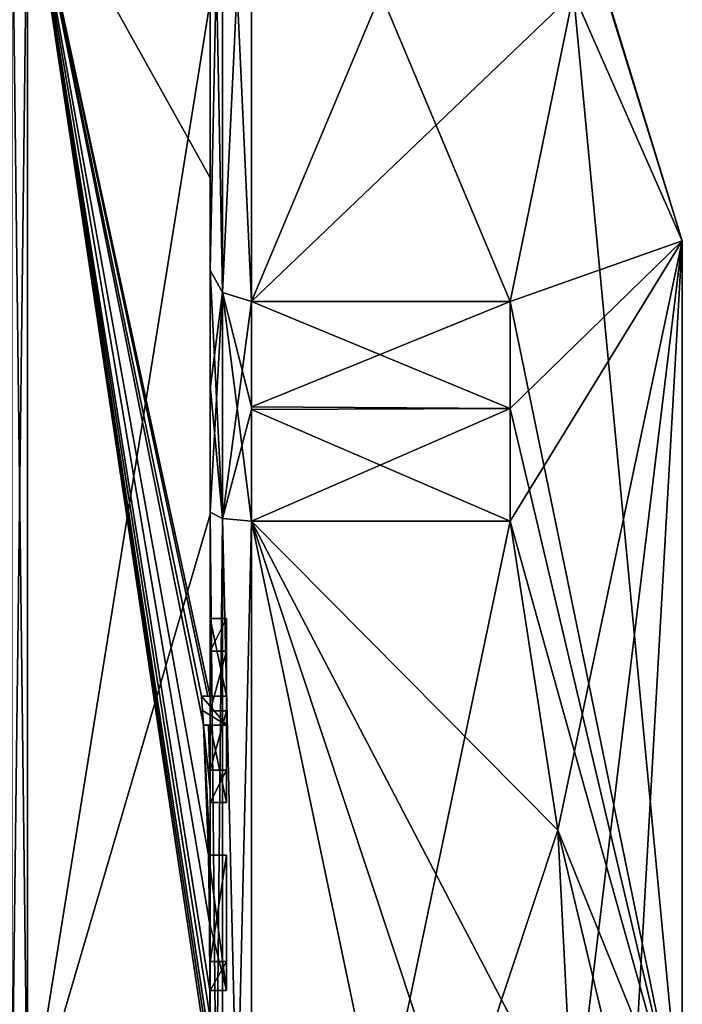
# Model space of a CAD drawing. Extents: x -23 to 700, y -1999 to -1.
# Tile 104 of 224: x 692 to 700, y -1970 to -1959. Entities that reach past the tile are written whole.
import ezdxf

# ---------------------------------------------------------------- set-up
doc = ezdxf.new("R2010")
doc.units = 0
doc.header["$LTSCALE"] = 5.485125
for name, color, linetype in [('1019', 7, 'CONTINUOUS'), ('1020', 7, 'CONTINUOUS'), ('1021', 7, 'CONTINUOUS'), ('1022', 7, 'CONTINUOUS'), ('1023', 7, 'CONTINUOUS'), ('1024', 7, 'CONTINUOUS'), ('1025', 7, 'CONTINUOUS'), ('1026', 7, 'CONTINUOUS'), ('1027', 7, 'CONTINUOUS'), ('1028', 7, 'CONTINUOUS'), ('1029', 7, 'CONTINUOUS'), ('1075', 7, 'CONTINUOUS'), ('1076', 7, 'CONTINUOUS'), ('1080', 7, 'CONTINUOUS'), ('901', 7, 'CONTINUOUS'), ('902', 7, 'CONTINUOUS'), ('905', 7, 'CONTINUOUS'), ('906', 7, 'CONTINUOUS'), ('907', 7, 'CONTINUOUS'), ('908', 7, 'CONTINUOUS'), ('913', 7, 'CONTINUOUS'), ('914', 7, 'CONTINUOUS'), ('919', 7, 'CONTINUOUS'), ('920', 7, 'CONTINUOUS'), ('922', 7, 'CONTINUOUS'), ('953', 7, 'CONTINUOUS'), ('959', 7, 'CONTINUOUS'), ('960', 7, 'CONTINUOUS'), ('961', 7, 'CONTINUOUS'), ('962', 7, 'CONTINUOUS'), ('980', 7, 'CONTINUOUS'), ('981', 7, 'CONTINUOUS'), ('982', 7, 'CONTINUOUS'), ('983', 7, 'CONTINUOUS')]:
    doc.layers.add(name, color=color, linetype=linetype)

msp = doc.modelspace()

# ---------------------------------------------------------------- linework, layer by layer
at = {"layer": '1019', "linetype": 'CONTINUOUS'}
for points in [[(694.4, -1969.878, -19.196), (694.4, -1969.878, -16.5), (694.6, -1969.878, -19.196), (694.4, -1969.878, -19.196)], [(694.4, -1969.878, -16.5), (694.6, -1969.878, -16.5), (694.6, -1969.878, -19.196), (694.4, -1969.878, -16.5)]]:
    msp.add_3dface(points, dxfattribs=at)
at = {"layer": '1020', "linetype": 'CONTINUOUS'}
for points in [[(694.4, -1969.878, -16.5), (694.4, -1970.227, -16.5), (694.6, -1969.878, -16.5), (694.4, -1969.878, -16.5)], [(694.4, -1970.227, -16.5), (694.6, -1970.227, -16.5), (694.6, -1969.878, -16.5), (694.4, -1970.227, -16.5)]]:
    msp.add_3dface(points, dxfattribs=at)
at = {"layer": '1021', "linetype": 'CONTINUOUS'}
for points in [[(694.4, -1970.227, -19.46), (694.399, -1970.227, -19.5), (694.6, -1970.227, -16.5), (694.4, -1970.227, -19.46)], [(694.399, -1970.227, -19.5), (694.6, -1970.227, -19.5), (694.6, -1970.227, -16.5), (694.399, -1970.227, -19.5)], [(694.4, -1970.227, -16.5), (694.4, -1970.227, -19.419), (694.6, -1970.227, -16.5), (694.4, -1970.227, -16.5)], [(694.4, -1970.227, -19.419), (694.4, -1970.227, -19.46), (694.6, -1970.227, -16.5), (694.4, -1970.227, -19.419)]]:
    msp.add_3dface(points, dxfattribs=at)
at = {"layer": '1022', "linetype": 'CONTINUOUS'}
for points in [[(694.394, -1969.404, -19.5), (694.383, -1968.594, -19.5), (694.6, -1970.227, -19.5), (694.394, -1969.404, -19.5)], [(694.383, -1968.594, -19.5), (694.6, -1968.594, -19.5), (694.6, -1970.227, -19.5), (694.383, -1968.594, -19.5)], [(694.399, -1970.227, -19.5), (694.394, -1969.404, -19.5), (694.6, -1970.227, -19.5), (694.399, -1970.227, -19.5)]]:
    msp.add_3dface(points, dxfattribs=at)
at = {"layer": '1023', "linetype": 'CONTINUOUS'}
for points in [[(694.4, -1966.848, -17.85), (694.4, -1967.565, -16.5), (694.6, -1966.848, -17.85), (694.4, -1966.848, -17.85)], [(694.4, -1967.565, -16.5), (694.6, -1967.565, -16.5), (694.6, -1966.848, -17.85), (694.4, -1967.565, -16.5)]]:
    msp.add_3dface(points, dxfattribs=at)
at = {"layer": '1024', "linetype": 'CONTINUOUS'}
for points in [[(694.4, -1967.565, -16.5), (694.4, -1967.958, -16.5), (694.6, -1967.565, -16.5), (694.4, -1967.565, -16.5)], [(694.4, -1967.958, -16.5), (694.6, -1967.958, -16.5), (694.6, -1967.565, -16.5), (694.4, -1967.958, -16.5)]]:
    msp.add_3dface(points, dxfattribs=at)
at = {"layer": '1025', "linetype": 'CONTINUOUS'}
for points in [[(694.4, -1967.958, -16.5), (694.4, -1967.021, -18.216), (694.6, -1967.958, -16.5), (694.4, -1967.958, -16.5)], [(694.4, -1967.021, -18.216), (694.6, -1967.021, -18.216), (694.6, -1967.958, -16.5), (694.4, -1967.021, -18.216)]]:
    msp.add_3dface(points, dxfattribs=at)
at = {"layer": '1026', "linetype": 'CONTINUOUS'}
for points in [[(694.38, -1967.021, -19.18), (694.32, -1967.021, -19.5), (694.6, -1967.021, -18.216), (694.38, -1967.021, -19.18)], [(694.32, -1967.021, -19.5), (694.6, -1967.021, -19.5), (694.6, -1967.021, -18.216), (694.32, -1967.021, -19.5)], [(694.4, -1967.021, -18.854), (694.38, -1967.021, -19.18), (694.6, -1967.021, -18.216), (694.4, -1967.021, -18.854)], [(694.4, -1967.021, -18.216), (694.4, -1967.021, -18.854), (694.6, -1967.021, -18.216), (694.4, -1967.021, -18.216)]]:
    msp.add_3dface(points, dxfattribs=at)
at = {"layer": '1027', "linetype": 'CONTINUOUS'}
for points in [[(694.309, -1966.846, -19.5), (694.296, -1966.674, -19.5), (694.6, -1967.021, -19.5), (694.309, -1966.846, -19.5)], [(694.296, -1966.674, -19.5), (694.6, -1966.674, -19.5), (694.6, -1967.021, -19.5), (694.296, -1966.674, -19.5)], [(694.32, -1967.021, -19.5), (694.309, -1966.846, -19.5), (694.6, -1967.021, -19.5), (694.32, -1967.021, -19.5)]]:
    msp.add_3dface(points, dxfattribs=at)
at = {"layer": '1028', "linetype": 'CONTINUOUS'}
for points in [[(694.296, -1966.674, -19.5), (694.374, -1966.674, -19.134), (694.6, -1966.674, -19.5), (694.296, -1966.674, -19.5)], [(694.374, -1966.674, -19.134), (694.4, -1966.674, -18.759), (694.6, -1966.674, -19.5), (694.374, -1966.674, -19.134)], [(694.4, -1966.674, -18.759), (694.4, -1966.674, -18.216), (694.6, -1966.674, -19.5), (694.4, -1966.674, -18.759)], [(694.4, -1966.674, -18.216), (694.6, -1966.674, -18.216), (694.6, -1966.674, -19.5), (694.4, -1966.674, -18.216)]]:
    msp.add_3dface(points, dxfattribs=at)
at = {"layer": '1029', "linetype": 'CONTINUOUS'}
for points in [[(694.4, -1966.674, -18.216), (694.4, -1965.736, -16.5), (694.6, -1966.674, -18.216), (694.4, -1966.674, -18.216)], [(694.4, -1965.736, -16.5), (694.6, -1965.736, -16.5), (694.6, -1966.674, -18.216), (694.4, -1965.736, -16.5)]]:
    msp.add_3dface(points, dxfattribs=at)
at = {"layer": '1075', "linetype": 'CONTINUOUS'}
for points in [[(694.9, -1961.907, -14.418), (698.023, -1961.907, -14.418), (698.023, -1963.2, -15.242), (694.9, -1961.907, -14.418)], [(694.9, -1961.907, -14.418), (698.023, -1963.2, -15.242), (694.9, -1963.209, -15.248), (694.9, -1961.907, -14.418)], [(698.023, -1961.907, 14.418), (694.9, -1961.907, 14.418), (694.9, -1963.177, 15.229), (698.023, -1961.907, 14.418)], [(698.023, -1963.2, 15.242), (698.023, -1961.907, 14.418), (694.9, -1963.177, 15.229), (698.023, -1963.2, 15.242)], [(694.9, -1964.56, 15.95), (698.023, -1963.2, 15.242), (694.9, -1963.177, 15.229), (694.9, -1964.56, 15.95)], [(694.9, -1964.56, 15.95), (698.023, -1964.56, 15.95), (698.023, -1963.2, 15.242), (694.9, -1964.56, 15.95)], [(698.023, -1963.2, -15.242), (698.023, -1964.56, -15.95), (694.9, -1963.209, -15.248), (698.023, -1963.2, -15.242)], [(698.023, -1964.56, -15.95), (694.9, -1964.56, -15.95), (694.9, -1963.209, -15.248), (698.023, -1964.56, -15.95)]]:
    msp.add_3dface(points, dxfattribs=at)
at = {"layer": '1076', "linetype": 'CONTINUOUS'}
for points in [[(694.4, -1961.529, 14.764), (694.4, -1962.921, 15.658), (694.549, -1964.528, 16.094), (694.4, -1961.529, 14.764)], [(694.549, -1961.798, 14.518), (694.4, -1961.529, 14.764), (694.549, -1964.528, 16.094), (694.549, -1961.798, 14.518)], [(694.9, -1964.56, 15.95), (694.9, -1963.177, 15.229), (694.549, -1961.798, 14.518), (694.9, -1964.56, 15.95)], [(694.9, -1964.56, 15.95), (694.549, -1961.798, 14.518), (694.549, -1964.528, 16.094), (694.9, -1964.56, 15.95)], [(694.9, -1963.177, 15.229), (694.9, -1961.907, 14.418), (694.549, -1961.798, 14.518), (694.9, -1963.177, 15.229)], [(694.4, -1962.921, 15.658), (694.4, -1964.45, 16.45), (694.549, -1964.528, 16.094), (694.4, -1962.921, 15.658)]]:
    msp.add_3dface(points, dxfattribs=at)
at = {"layer": '1080', "linetype": 'CONTINUOUS'}
for points in [[(694.4, -1962.961, -15.681), (694.4, -1961.529, -14.764), (694.549, -1961.798, -14.518), (694.4, -1962.961, -15.681)], [(694.4, -1964.45, -16.45), (694.4, -1962.961, -15.681), (694.549, -1961.798, -14.518), (694.4, -1964.45, -16.45)], [(694.4, -1964.45, -16.45), (694.549, -1961.798, -14.518), (694.549, -1964.528, -16.094), (694.4, -1964.45, -16.45)], [(694.549, -1961.798, -14.518), (694.9, -1961.907, -14.418), (694.549, -1964.528, -16.094), (694.549, -1961.798, -14.518)], [(694.9, -1961.907, -14.418), (694.9, -1963.209, -15.248), (694.549, -1964.528, -16.094), (694.9, -1961.907, -14.418)], [(694.9, -1963.209, -15.248), (694.9, -1964.56, -15.95), (694.549, -1964.528, -16.094), (694.9, -1963.209, -15.248)]]:
    msp.add_3dface(points, dxfattribs=at)
at = {"layer": '901', "linetype": 'CONTINUOUS'}
for points in [[(700.1, -1961.175, 6.249), (700.1, -1972, 12.5), (700.1, -1982.825, 6.249), (700.1, -1961.175, 6.249)], [(700.1, -1961.175, -6.249), (700.1, -1961.175, 6.249), (700.1, -1982.825, -6.249), (700.1, -1961.175, -6.249)], [(700.1, -1982.825, -6.249), (700.1, -1961.175, 6.249), (700.1, -1982.825, 6.249), (700.1, -1982.825, -6.249)], [(700.1, -1972, -12.5), (700.1, -1961.175, -6.249), (700.1, -1982.825, -6.249), (700.1, -1972, -12.5)]]:
    msp.add_3dface(points, dxfattribs=at)
at = {"layer": '902', "linetype": 'CONTINUOUS'}
for points in [[(694.9, -1964.56, 15.95), (694.9, -1979.44, 15.95), (698.023, -1964.56, 15.95), (694.9, -1964.56, 15.95)], [(698.023, -1964.56, 15.95), (694.9, -1979.44, 15.95), (698.598, -1968.292, 15.95), (698.023, -1964.56, 15.95)], [(698.598, -1968.292, 15.95), (694.9, -1979.44, 15.95), (698.786, -1972, 15.95), (698.598, -1968.292, 15.95)]]:
    msp.add_3dface(points, dxfattribs=at)
at = {"layer": '905', "linetype": 'CONTINUOUS'}
for points in [[(694.9, -1979.44, -15.95), (694.9, -1964.56, -15.95), (698.023, -1979.44, -15.95), (694.9, -1979.44, -15.95)], [(698.023, -1979.44, -15.95), (694.9, -1964.56, -15.95), (698.598, -1975.708, -15.95), (698.023, -1979.44, -15.95)], [(698.598, -1975.708, -15.95), (694.9, -1964.56, -15.95), (698.786, -1972, -15.95), (698.598, -1975.708, -15.95)], [(698.786, -1972, -15.95), (694.9, -1964.56, -15.95), (698.598, -1968.29, -15.95), (698.786, -1972, -15.95)], [(698.598, -1968.29, -15.95), (694.9, -1964.56, -15.95), (698.023, -1964.56, -15.95), (698.598, -1968.29, -15.95)]]:
    msp.add_3dface(points, dxfattribs=at)
at = {"layer": '906', "linetype": 'CONTINUOUS'}
for points in [[(694.9, -1961.907, -14.418), (694.9, -1954.467, -1.532), (698.023, -1961.907, -14.418), (694.9, -1961.907, -14.418)], [(698.023, -1961.907, -14.418), (694.9, -1954.467, -1.532), (698.786, -1958.187, -7.975), (698.023, -1961.907, -14.418)]]:
    msp.add_3dface(points, dxfattribs=at)
at = {"layer": '907', "linetype": 'CONTINUOUS'}
for points in [[(694.9, -1954.467, 1.532), (694.9, -1961.907, 14.418), (698.023, -1954.467, 1.532), (694.9, -1954.467, 1.532)], [(698.023, -1954.467, 1.532), (694.9, -1961.907, 14.418), (698.786, -1958.187, 7.975), (698.023, -1954.467, 1.532)], [(698.786, -1958.187, 7.975), (694.9, -1961.907, 14.418), (698.023, -1961.907, 14.418), (698.786, -1958.187, 7.975)]]:
    msp.add_3dface(points, dxfattribs=at)
at = {"layer": '908', "linetype": 'CONTINUOUS'}
for points in [[(694.4, -1961.529, -14.764), (694.4, -1957.915, -8.604), (694.4, -1953.979, -1.686), (694.4, -1961.529, -14.764)], [(694.4, -1953.979, 1.686), (694.4, -1958.278, 13.855), (694.4, -1961.529, 14.764), (694.4, -1953.979, 1.686)], [(694.4, -1955.635, -10.603), (694.4, -1958.211, -9.116), (694.4, -1960.414, -15.685), (694.4, -1955.635, -10.603)], [(694.4, -1958.211, -9.116), (694.4, -1957.915, -8.604), (694.4, -1961.529, -14.764), (694.4, -1958.211, -9.116)], [(694.4, -1960.414, -15.685), (694.4, -1958.211, -9.116), (694.4, -1961.529, -14.764), (694.4, -1960.414, -15.685)], [(694.4, -1958.278, 13.855), (694.4, -1964.48, 17.992), (694.4, -1961.529, 14.764), (694.4, -1958.278, 13.855)], [(694.4, -1966.674, -18.759), (694.4, -1960.414, -15.685), (694.4, -1966.674, -18.216), (694.4, -1966.674, -18.759)], [(694.4, -1966.674, -18.216), (694.4, -1960.414, -15.685), (694.4, -1964.45, -16.45), (694.4, -1966.674, -18.216)], [(694.4, -1964.45, -16.45), (694.4, -1960.414, -15.685), (694.4, -1962.961, -15.681), (694.4, -1964.45, -16.45)], [(694.4, -1962.961, -15.681), (694.4, -1960.414, -15.685), (694.4, -1961.529, -14.764), (694.4, -1962.961, -15.681)], [(694.4, -1961.529, 14.764), (694.4, -1964.48, 17.992), (694.4, -1962.921, 15.658), (694.4, -1961.529, 14.764)], [(694.4, -1962.921, 15.658), (694.4, -1964.48, 17.992), (694.4, -1964.45, 16.45), (694.4, -1962.921, 15.658)], [(694.4, -1965.736, -16.5), (694.4, -1966.674, -18.216), (694.4, -1964.45, -16.45), (694.4, -1965.736, -16.5)], [(694.4, -1979.55, -16.45), (694.4, -1965.736, -16.5), (694.4, -1964.45, -16.45), (694.4, -1979.55, -16.45)], [(694.4, -1970.85, 16.5), (694.4, -1973.051, 16.5), (694.4, -1964.45, 16.45), (694.4, -1970.85, 16.5)], [(694.4, -1964.45, 16.45), (694.4, -1973.051, 16.5), (694.4, -1979.55, 16.45), (694.4, -1964.45, 16.45)], [(694.4, -1970.85, 16.783), (694.4, -1970.85, 16.5), (694.4, -1964.45, 16.45), (694.4, -1970.85, 16.783)], [(694.4, -1964.48, 17.992), (694.4, -1970.85, 16.783), (694.4, -1964.45, 16.45), (694.4, -1964.48, 17.992)], [(694.4, -1971.779, 19.499), (694.4, -1970.85, 16.783), (694.4, -1964.48, 17.992), (694.4, -1971.779, 19.499)], [(694.4, -1966.13, -16.5), (694.4, -1965.736, -16.5), (694.4, -1979.55, -16.45), (694.4, -1966.13, -16.5)], [(694.4, -1966.848, -17.85), (694.4, -1966.13, -16.5), (694.4, -1967.565, -16.5), (694.4, -1966.848, -17.85)], [(694.4, -1967.565, -16.5), (694.4, -1966.13, -16.5), (694.4, -1979.55, -16.45), (694.4, -1967.565, -16.5)], [(694.4, -1967.021, -18.216), (694.4, -1967.958, -16.5), (694.4, -1967.021, -18.854), (694.4, -1967.021, -18.216)], [(694.4, -1967.021, -18.854), (694.4, -1967.958, -16.5), (694.4, -1967.804, -19.043), (694.4, -1967.021, -18.854)], [(694.4, -1967.958, -16.5), (694.4, -1967.565, -16.5), (694.4, -1979.55, -16.45), (694.4, -1967.958, -16.5)], [(694.4, -1967.804, -19.043), (694.4, -1967.958, -16.5), (694.4, -1968.587, -19.196), (694.4, -1967.804, -19.043)], [(694.4, -1968.587, -19.196), (694.4, -1967.958, -16.5), (694.4, -1969.878, -16.5), (694.4, -1968.587, -19.196)], [(694.4, -1969.878, -16.5), (694.4, -1967.958, -16.5), (694.4, -1979.55, -16.45), (694.4, -1969.878, -16.5)], [(694.4, -1969.878, -19.196), (694.4, -1968.587, -19.196), (694.4, -1969.878, -16.5), (694.4, -1969.878, -19.196)], [(694.4, -1970.227, -16.5), (694.4, -1969.878, -16.5), (694.4, -1979.55, -16.45), (694.4, -1970.227, -16.5)], [(694.4, -1970.227, -19.419), (694.4, -1970.227, -16.5), (694.4, -1971.864, -16.5), (694.4, -1970.227, -19.419)], [(694.4, -1971.864, -16.5), (694.4, -1970.227, -16.5), (694.4, -1979.55, -16.45), (694.4, -1971.864, -16.5)], [(694.4, -1970.56, -19.447), (694.4, -1970.227, -19.419), (694.4, -1971.864, -16.5), (694.4, -1970.56, -19.447)]]:
    msp.add_3dface(points, dxfattribs=at)
at = {"layer": '913', "linetype": 'CONTINUOUS'}
for points in [[(692.195, -1972, 21.983), (694.4, -1958.278, 13.855), (692.195, -1956.456, 15.544), (692.195, -1972, 21.983)], [(694.4, -1964.48, 17.992), (694.4, -1958.278, 13.855), (692.195, -1972, 21.983), (694.4, -1964.48, 17.992)], [(694.4, -1971.779, 19.499), (694.4, -1964.48, 17.992), (692.195, -1972, 21.983), (694.4, -1971.779, 19.499)]]:
    msp.add_3dface(points, dxfattribs=at)
at = {"layer": '914', "linetype": 'CONTINUOUS'}
for points in [[(694.4, -1955.635, -10.603), (694.4, -1960.414, -15.685), (692.195, -1956.456, -15.544), (694.4, -1955.635, -10.603)], [(694.4, -1960.414, -15.685), (694.4, -1966.674, -18.759), (692.195, -1956.456, -15.544), (694.4, -1960.414, -15.685)], [(692.195, -1956.456, -15.544), (694.4, -1966.674, -18.759), (694.374, -1966.674, -19.134), (692.195, -1956.456, -15.544)], [(692.195, -1956.456, -15.544), (694.4, -1970.56, -19.447), (694.4, -1970.884, -19.5), (692.195, -1956.456, -15.544)], [(694.4, -1970.56, -19.447), (692.195, -1956.456, -15.544), (694.399, -1970.227, -19.5), (694.4, -1970.56, -19.447)], [(692.195, -1972, -21.983), (692.195, -1956.456, -15.544), (694.4, -1971.249, -19.5), (692.195, -1972, -21.983)], [(694.4, -1971.249, -19.5), (692.195, -1956.456, -15.544), (694.4, -1971.067, -19.5), (694.4, -1971.249, -19.5)], [(694.4, -1971.067, -19.5), (692.195, -1956.456, -15.544), (694.4, -1970.884, -19.5), (694.4, -1971.067, -19.5)], [(694.399, -1970.227, -19.5), (692.195, -1956.456, -15.544), (694.394, -1969.404, -19.5), (694.399, -1970.227, -19.5)], [(694.394, -1969.404, -19.5), (692.195, -1956.456, -15.544), (694.383, -1968.594, -19.5), (694.394, -1969.404, -19.5)], [(694.383, -1968.594, -19.5), (692.195, -1956.456, -15.544), (694.32, -1967.021, -19.5), (694.383, -1968.594, -19.5)], [(694.32, -1967.021, -19.5), (692.195, -1956.456, -15.544), (694.296, -1966.674, -19.5), (694.32, -1967.021, -19.5)], [(694.296, -1966.674, -19.5), (692.195, -1956.456, -15.544), (694.374, -1966.674, -19.134), (694.296, -1966.674, -19.5)], [(694.309, -1966.846, -19.5), (694.32, -1967.021, -19.5), (694.296, -1966.674, -19.5), (694.309, -1966.846, -19.5)], [(694.4, -1967.804, -19.043), (694.4, -1968.587, -19.196), (694.32, -1967.021, -19.5), (694.4, -1967.804, -19.043)], [(694.38, -1967.021, -19.18), (694.4, -1967.804, -19.043), (694.32, -1967.021, -19.5), (694.38, -1967.021, -19.18)], [(694.4, -1968.587, -19.196), (694.396, -1968.594, -19.349), (694.32, -1967.021, -19.5), (694.4, -1968.587, -19.196)], [(694.396, -1968.594, -19.349), (694.383, -1968.594, -19.5), (694.32, -1967.021, -19.5), (694.396, -1968.594, -19.349)], [(694.4, -1967.021, -18.854), (694.4, -1967.804, -19.043), (694.38, -1967.021, -19.18), (694.4, -1967.021, -18.854)], [(694.4, -1970.227, -19.46), (694.4, -1970.56, -19.447), (694.399, -1970.227, -19.5), (694.4, -1970.227, -19.46)], [(694.4, -1970.227, -19.419), (694.4, -1970.56, -19.447), (694.4, -1970.227, -19.46), (694.4, -1970.227, -19.419)]]:
    msp.add_3dface(points, dxfattribs=at)
at = {"layer": '919', "linetype": 'CONTINUOUS'}
for points in [[(692.195, -1972, 21.983), (692.195, -1956.456, 15.544), (692.009, -1972, 21.97), (692.195, -1972, 21.983)], [(692.195, -1956.456, 15.544), (692.009, -1956.465, 15.535), (692.009, -1972, 21.97), (692.195, -1956.456, 15.544)]]:
    msp.add_3dface(points, dxfattribs=at)
at = {"layer": '920', "linetype": 'CONTINUOUS'}
for points in [[(692.195, -1956.456, -15.544), (692.195, -1972, -21.983), (692.009, -1956.465, -15.535), (692.195, -1956.456, -15.544)], [(692.195, -1972, -21.983), (692.009, -1972, -21.97), (692.009, -1956.465, -15.535), (692.195, -1972, -21.983)]]:
    msp.add_3dface(points, dxfattribs=at)
at = {"layer": '922', "linetype": 'CONTINUOUS'}
for points in [[(700.1, -1961.175, -6.249), (698.023, -1954.467, -1.532), (698.023, -1954.4), (700.1, -1961.175, -6.249)], [(698.023, -1954.467, 1.532), (700.1, -1961.175, -6.249), (698.023, -1954.4), (698.023, -1954.467, 1.532)], [(700.1, -1961.175, -6.249), (698.786, -1958.187, -7.975), (698.023, -1954.467, -1.532), (700.1, -1961.175, -6.249)], [(700.1, -1961.175, -6.249), (698.023, -1954.467, 1.532), (698.786, -1958.187, 7.975), (700.1, -1961.175, -6.249)], [(700.1, -1961.175, 6.249), (698.786, -1958.187, 7.975), (698.023, -1961.907, 14.418), (700.1, -1961.175, 6.249)], [(700.1, -1972, -12.5), (698.023, -1961.907, -14.418), (698.786, -1958.187, -7.975), (700.1, -1972, -12.5)], [(700.1, -1961.175, 6.249), (700.1, -1961.175, -6.249), (698.786, -1958.187, 7.975), (700.1, -1961.175, 6.249)], [(700.1, -1961.175, -6.249), (700.1, -1972, -12.5), (698.786, -1958.187, -7.975), (700.1, -1961.175, -6.249)], [(700.1, -1961.175, 6.249), (698.023, -1964.56, 15.95), (698.598, -1968.292, 15.95), (700.1, -1961.175, 6.249)], [(698.023, -1964.56, 15.95), (700.1, -1961.175, 6.249), (698.023, -1963.2, 15.242), (698.023, -1964.56, 15.95)], [(700.1, -1961.175, 6.249), (698.023, -1961.907, 14.418), (698.023, -1963.2, 15.242), (700.1, -1961.175, 6.249)], [(700.1, -1961.175, 6.249), (698.598, -1968.292, 15.95), (698.786, -1972, 15.95), (700.1, -1961.175, 6.249)], [(700.1, -1961.175, 6.249), (698.786, -1972, 15.95), (699.483, -1972, 14.24), (700.1, -1961.175, 6.249)], [(700.1, -1972, 12.5), (700.1, -1961.175, 6.249), (699.483, -1972, 14.24), (700.1, -1972, 12.5)], [(698.023, -1961.907, -14.418), (700.1, -1972, -12.5), (698.023, -1963.2, -15.242), (698.023, -1961.907, -14.418)], [(700.1, -1972, -12.5), (698.023, -1964.56, -15.95), (698.023, -1963.2, -15.242), (700.1, -1972, -12.5)], [(700.1, -1972, -12.5), (698.598, -1968.29, -15.95), (698.023, -1964.56, -15.95), (700.1, -1972, -12.5)], [(698.598, -1968.29, -15.95), (700.1, -1972, -12.5), (699.483, -1972, -14.24), (698.598, -1968.29, -15.95)], [(698.786, -1972, -15.95), (698.598, -1968.29, -15.95), (699.483, -1972, -14.24), (698.786, -1972, -15.95)]]:
    msp.add_3dface(points, dxfattribs=at)
at = {"layer": '953', "linetype": 'CONTINUOUS'}
for points in [[(694.6, -1965.736, -16.5), (694.6, -1966.13, -16.5), (694.6, -1966.674, -18.216), (694.6, -1965.736, -16.5)], [(694.6, -1966.674, -18.216), (694.6, -1966.13, -16.5), (694.6, -1966.848, -17.85), (694.6, -1966.674, -18.216)], [(694.6, -1966.674, -19.5), (694.6, -1966.674, -18.216), (694.6, -1966.848, -17.85), (694.6, -1966.674, -19.5)], [(694.6, -1967.021, -19.5), (694.6, -1966.674, -19.5), (694.6, -1967.021, -18.216), (694.6, -1967.021, -19.5)], [(694.6, -1967.021, -18.216), (694.6, -1966.674, -19.5), (694.6, -1966.848, -17.85), (694.6, -1967.021, -18.216)], [(694.6, -1967.565, -16.5), (694.6, -1967.021, -18.216), (694.6, -1966.848, -17.85), (694.6, -1967.565, -16.5)], [(694.6, -1967.958, -16.5), (694.6, -1967.021, -18.216), (694.6, -1967.565, -16.5), (694.6, -1967.958, -16.5)], [(694.6, -1968.594, -19.5), (694.6, -1968.594, -19.196), (694.6, -1969.878, -19.196), (694.6, -1968.594, -19.5)], [(694.6, -1970.227, -19.5), (694.6, -1968.594, -19.5), (694.6, -1969.878, -19.196), (694.6, -1970.227, -19.5)], [(694.6, -1970.227, -16.5), (694.6, -1970.227, -19.5), (694.6, -1969.878, -19.196), (694.6, -1970.227, -16.5)], [(694.6, -1969.878, -16.5), (694.6, -1970.227, -16.5), (694.6, -1969.878, -19.196), (694.6, -1969.878, -16.5)]]:
    msp.add_3dface(points, dxfattribs=at)
at = {"layer": '959', "linetype": 'CONTINUOUS'}
for points in [[(694.4, -1968.587, -19.196), (694.4, -1969.878, -19.196), (694.6, -1968.594, -19.196), (694.4, -1968.587, -19.196)], [(694.6, -1968.594, -19.196), (694.4, -1969.878, -19.196), (694.6, -1969.878, -19.196), (694.6, -1968.594, -19.196)]]:
    msp.add_3dface(points, dxfattribs=at)
at = {"layer": '960', "linetype": 'CONTINUOUS'}
for points in [[(694.383, -1968.594, -19.5), (694.396, -1968.594, -19.349), (694.6, -1968.594, -19.5), (694.383, -1968.594, -19.5)], [(694.396, -1968.594, -19.349), (694.4, -1968.587, -19.196), (694.6, -1968.594, -19.5), (694.396, -1968.594, -19.349)], [(694.4, -1968.587, -19.196), (694.6, -1968.594, -19.196), (694.6, -1968.594, -19.5), (694.4, -1968.587, -19.196)]]:
    msp.add_3dface(points, dxfattribs=at)
at = {"layer": '961', "linetype": 'CONTINUOUS'}
for points in [[(694.4, -1966.13, -16.5), (694.4, -1966.848, -17.85), (694.6, -1966.13, -16.5), (694.4, -1966.13, -16.5)], [(694.6, -1966.13, -16.5), (694.4, -1966.848, -17.85), (694.6, -1966.848, -17.85), (694.6, -1966.13, -16.5)]]:
    msp.add_3dface(points, dxfattribs=at)
at = {"layer": '962', "linetype": 'CONTINUOUS'}
for points in [[(694.4, -1965.736, -16.5), (694.4, -1966.13, -16.5), (694.6, -1965.736, -16.5), (694.4, -1965.736, -16.5)], [(694.4, -1966.13, -16.5), (694.6, -1966.13, -16.5), (694.6, -1965.736, -16.5), (694.4, -1966.13, -16.5)]]:
    msp.add_3dface(points, dxfattribs=at)
at = {"layer": '980', "linetype": 'CONTINUOUS'}
for points in [[(694.4, -1979.55, -16.45), (694.4, -1964.45, -16.45), (694.549, -1964.528, -16.094), (694.4, -1979.55, -16.45)], [(694.4, -1979.55, -16.45), (694.549, -1964.528, -16.094), (694.549, -1979.472, -16.094), (694.4, -1979.55, -16.45)], [(694.549, -1964.528, -16.094), (694.9, -1964.56, -15.95), (694.549, -1979.472, -16.094), (694.549, -1964.528, -16.094)], [(694.9, -1964.56, -15.95), (694.9, -1979.44, -15.95), (694.549, -1979.472, -16.094), (694.9, -1964.56, -15.95)]]:
    msp.add_3dface(points, dxfattribs=at)
at = {"layer": '981', "linetype": 'CONTINUOUS'}
for points in [[(694.4, -1961.529, -14.764), (694.4, -1953.979, -1.686), (694.549, -1954.326, -1.576), (694.4, -1961.529, -14.764)], [(694.4, -1961.529, -14.764), (694.549, -1954.326, -1.576), (694.549, -1961.798, -14.518), (694.4, -1961.529, -14.764)], [(694.549, -1954.326, -1.576), (694.9, -1954.467, -1.532), (694.549, -1961.798, -14.518), (694.549, -1954.326, -1.576)], [(694.9, -1954.467, -1.532), (694.9, -1961.907, -14.418), (694.549, -1961.798, -14.518), (694.9, -1954.467, -1.532)]]:
    msp.add_3dface(points, dxfattribs=at)
at = {"layer": '982', "linetype": 'CONTINUOUS'}
for points in [[(694.4, -1953.979, 1.686), (694.4, -1961.529, 14.764), (694.549, -1961.798, 14.518), (694.4, -1953.979, 1.686)], [(694.4, -1953.979, 1.686), (694.549, -1961.798, 14.518), (694.549, -1954.326, 1.576), (694.4, -1953.979, 1.686)], [(694.9, -1961.907, 14.418), (694.9, -1954.467, 1.532), (694.549, -1954.326, 1.576), (694.9, -1961.907, 14.418)], [(694.549, -1961.798, 14.518), (694.9, -1961.907, 14.418), (694.549, -1954.326, 1.576), (694.549, -1961.798, 14.518)]]:
    msp.add_3dface(points, dxfattribs=at)
at = {"layer": '983', "linetype": 'CONTINUOUS'}
for points in [[(694.4, -1964.45, 16.45), (694.4, -1979.55, 16.45), (694.549, -1979.472, 16.094), (694.4, -1964.45, 16.45)], [(694.4, -1964.45, 16.45), (694.549, -1979.472, 16.094), (694.549, -1964.528, 16.094), (694.4, -1964.45, 16.45)], [(694.9, -1979.44, 15.95), (694.9, -1964.56, 15.95), (694.549, -1964.528, 16.094), (694.9, -1979.44, 15.95)], [(694.549, -1979.472, 16.094), (694.9, -1979.44, 15.95), (694.549, -1964.528, 16.094), (694.549, -1979.472, 16.094)]]:
    msp.add_3dface(points, dxfattribs=at)

doc.saveas('drawing.dxf')
